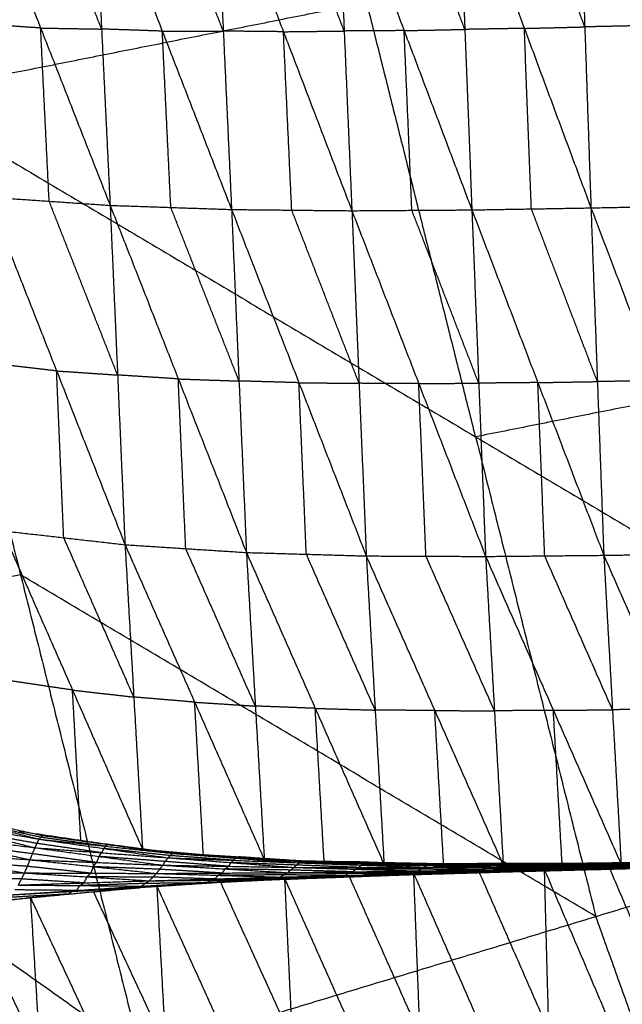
# Model space of a CAD drawing. Header units: millimetres. Extents: x -106 to 110, y -96 to 120.
# Tile 172 of 256: x -70.28 to -65.83, y -9.27 to -2. Entities that reach past the tile are written whole.
import ezdxf

# ---------------------------------------------------------------- set-up
doc = ezdxf.new("R2010")
doc.units = ezdxf.units.MM
doc.header["$MEASUREMENT"] = 0
doc.layers.add('Default', color=7, linetype='Continuous', true_color=0x000000)

msp = doc.modelspace()

# ---------------------------------------------------------------- linework, layer by layer
at = {"layer": 'Default'}
for points in [[(-66.154, -0.7208, -2.4535), (-66.1083, -2.0572, -2.2784), (-66.0625, -3.3935, -2.1033)], [(-66.154, -0.7208, -2.4535), (-65.6662, -2.0479, -2.3132), (-65.1783, -3.3751, -2.1728)], [(-70.6362, -0.7566, -1.862), (-70.1234, -2.0657, -1.7664), (-69.6106, -3.3748, -1.6708)], [(-69.6739, -2.0731, -1.8486), (-69.9303, -1.4186, -1.8964), (-70.1867, -0.764, -1.9442)], [(-69.7372, -0.7715, -2.0264), (-69.6739, -2.0731, -1.8486), (-69.6106, -3.3748, -1.6708)], [(-69.7372, -0.7715, -2.0264), (-69.2259, -2.0885, -1.9172), (-68.7145, -3.4054, -1.8079)], [(-68.7757, -2.0884, -1.986), (-69.0313, -1.4299, -2.0407), (-69.287, -0.7714, -2.0953)], [(-68.8368, -0.7714, -2.1641), (-68.7757, -2.0884, -1.986), (-68.7145, -3.4054, -1.8079)], [(-68.8368, -0.7714, -2.1641), (-68.3317, -2.0929, -2.0439), (-67.8266, -3.4144, -1.9237)], [(-67.8837, -2.0876, -2.1013), (-68.1363, -1.4269, -2.1614), (-68.3888, -0.7661, -2.2216)], [(-67.9408, -0.7609, -2.279), (-67.8837, -2.0876, -2.1013), (-67.8266, -3.4144, -1.9237)], [(-67.9408, -0.7609, -2.279), (-67.441, -2.0846, -2.1502), (-66.9412, -3.4083, -2.0214)], [(-66.9934, -2.0757, -2.198), (-67.2433, -1.4138, -2.2624), (-67.4932, -0.752, -2.3268)], [(-67.0456, -0.7431, -2.3746), (-66.9934, -2.0757, -2.198), (-66.9412, -3.4083, -2.0214)], [(-67.0456, -0.7431, -2.3746), (-66.5541, -2.0683, -2.2389), (-66.0625, -3.3935, -2.1033)], [(-66.1083, -2.0572, -2.2784), (-66.354, -1.3945, -2.3462), (-66.5998, -0.7319, -2.414)], [(-71.1588, -2.5609, 4.6759), (-67.7168, -1.8762, 4.4319), (-64.2749, -1.1916, 4.1879)], [(-66.9134, -5.0837, 4.4319), (-67.3151, -3.48, 4.4319), (-67.7168, -1.8762, 4.4319)], [(-70.1234, -2.0657, -1.7664), (-70.3484, -2.0504, -1.7259), (-70.5734, -2.0351, -1.6854)], [(-70.0606, -3.3442, -1.5898), (-70.092, -2.705, -1.6781), (-70.1234, -2.0657, -1.7664)], [(-70.1234, -2.0657, -1.7664), (-69.8987, -2.0694, -1.8075), (-69.6739, -2.0731, -1.8486)], [(-69.2259, -2.0885, -1.9172), (-69.4499, -2.0808, -1.8829), (-69.6739, -2.0731, -1.8486)], [(-69.2259, -2.0885, -1.9172), (-69.0008, -2.0884, -1.9516), (-68.7757, -2.0884, -1.986)], [(-69.1626, -3.3901, -1.7394), (-69.1942, -2.7393, -1.8283), (-69.2259, -2.0885, -1.9172)], [(-68.3317, -2.0929, -2.0439), (-68.5537, -2.0906, -2.015), (-68.7757, -2.0884, -1.986)], [(-68.3317, -2.0929, -2.0439), (-68.1077, -2.0902, -2.0726), (-67.8837, -2.0876, -2.1013)], [(-68.2706, -3.4099, -1.8658), (-68.3011, -2.7514, -1.9549), (-68.3317, -2.0929, -2.0439)], [(-67.441, -2.0846, -2.1502), (-67.6624, -2.0861, -2.1258), (-67.8837, -2.0876, -2.1013)], [(-67.441, -2.0846, -2.1502), (-67.2172, -2.0802, -2.1741), (-66.9934, -2.0757, -2.198)], [(-67.3839, -3.4114, -1.9726), (-67.4125, -2.748, -2.0614), (-67.441, -2.0846, -2.1502)], [(-66.5541, -2.0683, -2.2389), (-66.7738, -2.072, -2.2184), (-66.9934, -2.0757, -2.198)], [(-66.5541, -2.0683, -2.2389), (-66.3312, -2.0627, -2.2586), (-66.1083, -2.0572, -2.2784)], [(-66.5019, -3.4009, -2.0623), (-66.528, -2.7346, -2.1506), (-66.5541, -2.0683, -2.2389)], [(-65.6662, -2.0479, -2.3132), (-65.8872, -2.0525, -2.2958), (-66.1083, -2.0572, -2.2784)], [(-71.1588, -2.5609, 4.6759), (-70.2716, -6.1025, 4.6759), (-69.3845, -9.6441, 4.6759)], [(-71.1588, -2.5609, 4.6759), (-66.9134, -5.0837, 4.4319), (-62.668, -7.6066, 4.1879)], [(-70.5106, -3.3137, -1.5088), (-70.0606, -3.3442, -1.5898), (-69.6106, -3.3748, -1.6708)], [(-70.5106, -3.3137, -1.5088), (-70.0056, -4.597, -1.0607), (-69.5007, -5.8803, -0.6127)], [(-69.5556, -4.6276, -1.1417), (-69.8081, -3.9859, -1.3658), (-70.0606, -3.3442, -1.5898)], [(-69.6106, -3.3748, -1.6708), (-69.5556, -4.6276, -1.1417), (-69.5007, -5.8803, -0.6127)], [(-69.6106, -3.3748, -1.6708), (-69.1626, -3.3901, -1.7394), (-68.7145, -3.4054, -1.8079)], [(-69.6106, -3.3748, -1.6708), (-69.1077, -4.6564, -1.2066), (-68.6049, -5.938, -0.7425)], [(-68.6597, -4.6717, -1.2752), (-68.9111, -4.0309, -1.5073), (-69.1626, -3.3901, -1.7394)], [(-68.7145, -3.4054, -1.8079), (-68.6597, -4.6717, -1.2752), (-68.6049, -5.938, -0.7425)], [(-68.7145, -3.4054, -1.8079), (-68.2706, -3.4099, -1.8658), (-67.8266, -3.4144, -1.9237)], [(-68.7145, -3.4054, -1.8079), (-68.2175, -4.6844, -1.3317), (-67.7206, -5.9633, -0.8555)], [(-67.7736, -4.6888, -1.3896), (-68.0221, -4.0494, -1.6277), (-68.2706, -3.4099, -1.8658)], [(-67.8266, -3.4144, -1.9237), (-67.3839, -3.4114, -1.9726), (-66.9412, -3.4083, -2.0214)], [(-67.8266, -3.4144, -1.9237), (-67.7736, -4.6888, -1.3896), (-67.7206, -5.9633, -0.8555)], [(-67.8266, -3.4144, -1.9237), (-67.3332, -4.6907, -1.439), (-66.8399, -5.967, -0.9543)], [(-66.8906, -4.6877, -1.4879), (-67.1372, -4.0495, -1.7302), (-67.3839, -3.4114, -1.9726)], [(-66.9412, -3.4083, -2.0214), (-66.5019, -3.4009, -2.0623), (-66.0625, -3.3935, -2.1033)], [(-66.9412, -3.4083, -2.0214), (-66.8906, -4.6877, -1.4879), (-66.8399, -5.967, -0.9543)], [(-66.9412, -3.4083, -2.0214), (-66.4545, -4.6834, -1.5307), (-65.9678, -5.9585, -1.04)], [(-66.0152, -4.676, -1.5716), (-66.2585, -4.0385, -1.817), (-66.5019, -3.4009, -2.0623)], [(-66.0625, -3.3935, -2.1033), (-65.6204, -3.3843, -2.138), (-65.1783, -3.3751, -2.1728)], [(-66.0625, -3.3935, -2.1033), (-66.0152, -4.676, -1.5716), (-65.9678, -5.9585, -1.04)], [(-66.0625, -3.3935, -2.1033), (-65.577, -4.6694, -1.6092), (-65.0915, -5.9452, -1.1152)], [(-77.5967, -3.8414, 5.5886), (-73.4906, -6.7427, 5.1322), (-69.3845, -9.6441, 4.6759)], [(-63.4715, -4.3991, 4.1879), (-65.1924, -4.7414, 4.3099), (-66.9134, -5.0837, 4.4319)], [(-70.0056, -4.597, -1.0607), (-70.2317, -4.5712, -1.0236), (-70.4577, -4.5454, -0.9864)], [(-69.9527, -5.8288, -0.5384), (-69.9792, -5.2129, -0.7996), (-70.0056, -4.597, -1.0607)], [(-70.0056, -4.597, -1.0607), (-69.7806, -4.6123, -1.1012), (-69.5556, -4.6276, -1.1417)], [(-69.1077, -4.6564, -1.2066), (-69.3317, -4.642, -1.1742), (-69.5556, -4.6276, -1.1417)], [(-69.0528, -5.9091, -0.6776), (-69.0803, -5.2828, -0.9421), (-69.1077, -4.6564, -1.2066)], [(-69.1077, -4.6564, -1.2066), (-68.8837, -4.6641, -1.2409), (-68.6597, -4.6717, -1.2752)], [(-68.2175, -4.6844, -1.3317), (-68.4386, -4.678, -1.3035), (-68.6597, -4.6717, -1.2752)], [(-68.1627, -5.9506, -0.799), (-68.1901, -5.3175, -1.0654), (-68.2175, -4.6844, -1.3317)], [(-68.2175, -4.6844, -1.3317), (-67.9956, -4.6866, -1.3607), (-67.7736, -4.6888, -1.3896)], [(-67.3332, -4.6907, -1.439), (-67.5534, -4.6898, -1.4143), (-67.7736, -4.6888, -1.3896)], [(-67.3332, -4.6907, -1.439), (-67.1119, -4.6892, -1.4634), (-66.8906, -4.6877, -1.4879)], [(-67.2802, -5.9651, -0.9049), (-67.3067, -5.3279, -1.172), (-67.3332, -4.6907, -1.439)], [(-66.4545, -4.6834, -1.5307), (-66.6725, -4.6855, -1.5093), (-66.8906, -4.6877, -1.4879)], [(-66.4545, -4.6834, -1.5307), (-66.2349, -4.6797, -1.5511), (-66.0152, -4.676, -1.5716)], [(-66.4039, -5.9627, -0.9971), (-66.4292, -5.3231, -1.2639), (-66.4545, -4.6834, -1.5307)], [(-65.577, -4.6694, -1.6092), (-65.7961, -4.6727, -1.5904), (-66.0152, -4.676, -1.5716)], [(-66.9134, -5.0837, 4.4319), (-66.4698, -6.8545, 4.4319), (-66.0263, -8.6253, 4.4319)], [(-70.4048, -5.7772, -0.4641), (-69.9527, -5.8288, -0.5384), (-69.5007, -5.8803, -0.6127)], [(-70.4048, -5.7772, -0.4641), (-69.8881, -6.9536, 0.3944), (-69.3715, -8.13, 1.2528)], [(-69.4361, -7.0051, 0.3201), (-69.6944, -6.417, -0.1092), (-69.9527, -5.8288, -0.5384)], [(-69.5007, -5.8803, -0.6127), (-69.4361, -7.0051, 0.3201), (-69.3715, -8.13, 1.2528)], [(-69.5007, -5.8803, -0.6127), (-69.0528, -5.9091, -0.6776), (-68.6049, -5.938, -0.7425)], [(-69.5007, -5.8803, -0.6127), (-68.9869, -7.0429, 0.266), (-68.4731, -8.2056, 1.1447)], [(-68.539, -7.0718, 0.2011), (-68.7959, -6.4905, -0.2382), (-69.0528, -5.9091, -0.6776)], [(-68.6049, -5.938, -0.7425), (-68.539, -7.0718, 0.2011), (-68.4731, -8.2056, 1.1447)], [(-68.6049, -5.938, -0.7425), (-68.1627, -5.9506, -0.799), (-67.7206, -5.9633, -0.8555)], [(-68.6049, -5.938, -0.7425), (-68.0971, -7.0887, 0.1514), (-67.5893, -8.2395, 1.0453)], [(-67.6549, -7.1014, 0.0949), (-67.9088, -6.526, -0.3521), (-68.1627, -5.9506, -0.799)], [(-66.8399, -5.967, -0.9543), (-66.4039, -5.9627, -0.9971), (-65.9678, -5.9585, -1.04)], [(-65.9678, -5.9585, -1.04), (-65.5297, -5.9518, -1.0776), (-65.0915, -5.9452, -1.1152)], [(-65.9678, -5.9585, -1.04), (-65.9039, -7.099, -0.0853), (-65.8399, -8.2395, 0.8694)], [(-65.9678, -5.9585, -1.04), (-65.4681, -7.0931, -0.1239), (-64.9683, -8.2278, 0.7921)], [(-67.7206, -5.9633, -0.8555), (-67.6549, -7.1014, 0.0949), (-67.5893, -8.2395, 1.0453)], [(-67.7206, -5.9633, -0.8555), (-67.2802, -5.9651, -0.9049), (-66.8399, -5.967, -0.9543)], [(-67.7206, -5.9633, -0.8555), (-67.2152, -7.1049, 0.0489), (-66.7098, -8.2466, 0.9533)], [(-66.7749, -7.1068, -0.0005), (-67.0275, -6.536, -0.4527), (-67.2802, -5.9651, -0.9049)], [(-66.8399, -5.967, -0.9543), (-66.7749, -7.1068, -0.0005), (-66.7098, -8.2466, 0.9533)], [(-66.8399, -5.967, -0.9543), (-66.3399, -7.1032, -0.0425), (-65.8399, -8.2395, 0.8694)], [(-65.9039, -7.099, -0.0853), (-66.1539, -6.5308, -0.5412), (-66.4039, -5.9627, -0.9971)], [(-70.2716, -6.1025, 4.6759), (-71.8811, -6.4226, 4.904), (-73.4906, -6.7427, 5.1322)], [(-66.0263, -8.6253, 4.4319), (-68.149, -7.3639, 4.5539), (-70.2716, -6.1025, 4.6759)], [(-69.8881, -6.9536, 0.3944), (-70.1158, -6.9199, 0.4234), (-70.3435, -6.8862, 0.4525)], [(-69.8268, -8.0625, 1.311), (-69.8575, -7.5081, 0.8527), (-69.8881, -6.9536, 0.3944)], [(-69.8881, -6.9536, 0.3944), (-69.6621, -6.9794, 0.3572), (-69.4361, -7.0051, 0.3201)], [(-68.9869, -7.0429, 0.266), (-69.2115, -7.024, 0.293), (-69.4361, -7.0051, 0.3201)], [(-68.9223, -8.1678, 1.1988), (-68.9546, -7.6053, 0.7324), (-68.9869, -7.0429, 0.266)], [(-68.9869, -7.0429, 0.266), (-68.7629, -7.0574, 0.2336), (-68.539, -7.0718, 0.2011)], [(-68.0971, -7.0887, 0.1514), (-68.318, -7.0802, 0.1762), (-68.539, -7.0718, 0.2011)], [(-68.0312, -8.2225, 1.095), (-68.0641, -7.6556, 0.6232), (-68.0971, -7.0887, 0.1514)], [(-68.0971, -7.0887, 0.1514), (-67.876, -7.0951, 0.1231), (-67.6549, -7.1014, 0.0949)], [(-67.2152, -7.1049, 0.0489), (-67.4351, -7.1032, 0.0719), (-67.6549, -7.1014, 0.0949)], [(-67.1496, -8.243, 0.9993), (-67.1824, -7.674, 0.5241), (-67.2152, -7.1049, 0.0489)], [(-67.2152, -7.1049, 0.0489), (-66.995, -7.1059, 0.0242), (-66.7749, -7.1068, -0.0005)], [(-66.3399, -7.1032, -0.0425), (-66.5574, -7.105, -0.0215), (-66.7749, -7.1068, -0.0005)], [(-66.3399, -7.1032, -0.0425), (-66.1219, -7.1011, -0.0639), (-65.9039, -7.099, -0.0853)], [(-66.2749, -8.243, 0.9113), (-66.3074, -7.6731, 0.4344), (-66.3399, -7.1032, -0.0425)], [(-65.4681, -7.0931, -0.1239), (-65.686, -7.0961, -0.1046), (-65.9039, -7.099, -0.0853)], [(-69.3845, -9.6441, 4.6759), (-66.0263, -8.6253, 4.4319), (-62.668, -7.6066, 4.1879)], [(-71.11, -7.8072, 1.4799), (-70.6221, -7.9309, 1.3764), (-70.1342, -8.0546, 1.2728)], [(-71.11, -7.8072, 1.4799), (-70.6097, -7.9173, 1.4132), (-70.1094, -8.0273, 1.3465)], [(-71.1366, -7.8776, 1.3642), (-70.6511, -7.9975, 1.2908), (-70.1655, -8.1175, 1.2174)], [(-71.1366, -7.8776, 1.3642), (-70.6354, -7.9661, 1.3185), (-70.1342, -8.0546, 1.2728)], [(-71.166, -7.9906, 1.2798), (-70.6834, -8.0987, 1.2409), (-70.2009, -8.2067, 1.2021)], [(-71.166, -7.9906, 1.2798), (-70.6658, -8.0541, 1.2486), (-70.1655, -8.1175, 1.2174)], [(-70.1218, -8.041, 1.3097), (-70.3719, -7.986, 1.343), (-70.6221, -7.9309, 1.3764)], [(-70.2822, -7.9951, 1.3691), (-69.8268, -8.0625, 1.311), (-69.3715, -8.13, 1.2528)], [(-70.1498, -8.0861, 1.2451), (-70.4004, -8.0418, 1.268), (-70.6511, -7.9975, 1.2908)], [(-70.1655, -8.1175, 1.2174), (-70.1498, -8.0861, 1.2451), (-70.1342, -8.0546, 1.2728)], [(-70.1342, -8.0546, 1.2728), (-70.1218, -8.041, 1.3097), (-70.1094, -8.0273, 1.3465)], [(-70.1342, -8.0546, 1.2728), (-69.6584, -8.1233, 1.2079), (-69.1825, -8.192, 1.143)], [(-70.1342, -8.0546, 1.2728), (-69.642, -8.1072, 1.2255), (-69.1499, -8.1597, 1.1782)], [(-69.642, -8.1072, 1.2255), (-69.8819, -8.0741, 1.2676), (-70.1218, -8.041, 1.3097)], [(-70.1094, -8.0273, 1.3465), (-69.6297, -8.0935, 1.2624), (-69.1499, -8.1597, 1.1782)], [(-70.1094, -8.0273, 1.3465), (-69.6176, -8.0921, 1.2845), (-69.1257, -8.1569, 1.2225)], [(-71.1947, -8.1341, 1.2518), (-70.7182, -8.2189, 1.2342), (-70.2417, -8.3038, 1.2166)], [(-71.1947, -8.1341, 1.2518), (-70.6978, -8.1704, 1.2269), (-70.2009, -8.2067, 1.2021)], [(-70.1832, -8.1621, 1.2097), (-70.4333, -8.1304, 1.2253), (-70.6834, -8.0987, 1.2409)], [(-70.2009, -8.2067, 1.2021), (-70.1832, -8.1621, 1.2097), (-70.1655, -8.1175, 1.2174)], [(-70.1655, -8.1175, 1.2174), (-69.6936, -8.182, 1.1767), (-69.2217, -8.2466, 1.136)], [(-70.1655, -8.1175, 1.2174), (-69.674, -8.1548, 1.1802), (-69.1825, -8.192, 1.143)], [(-69.674, -8.1548, 1.1802), (-69.9119, -8.1204, 1.2127), (-70.1498, -8.0861, 1.2451)], [(-69.6584, -8.1233, 1.2079), (-69.6662, -8.139, 1.1941), (-69.674, -8.1548, 1.1802)], [(-69.6584, -8.1233, 1.2079), (-69.6502, -8.1152, 1.2167), (-69.642, -8.1072, 1.2255)], [(-69.1662, -8.1759, 1.1606), (-69.4123, -8.1496, 1.1843), (-69.6584, -8.1233, 1.2079)], [(-69.6297, -8.0935, 1.2624), (-69.6358, -8.1004, 1.2439), (-69.642, -8.1072, 1.2255)], [(-69.6297, -8.0935, 1.2624), (-69.6236, -8.0928, 1.2734), (-69.6176, -8.0921, 1.2845)], [(-69.1378, -8.1583, 1.2004), (-69.3837, -8.1259, 1.2314), (-69.6297, -8.0935, 1.2624)], [(-69.3715, -8.13, 1.2528), (-68.9223, -8.1678, 1.1988), (-68.4731, -8.2056, 1.1447)], [(-70.2417, -8.3038, 1.2166), (-70.2213, -8.2553, 1.2093), (-70.2009, -8.2067, 1.2021)], [(-70.2009, -8.2067, 1.2021), (-69.7345, -8.2572, 1.1754), (-69.2682, -8.3076, 1.1487)], [(-70.2009, -8.2067, 1.2021), (-69.7113, -8.2266, 1.169), (-69.2217, -8.2466, 1.136)], [(-69.7113, -8.2266, 1.169), (-69.9472, -8.1944, 1.1894), (-70.1832, -8.1621, 1.2097)], [(-69.6936, -8.182, 1.1767), (-69.7024, -8.2043, 1.1729), (-69.7113, -8.2266, 1.169)], [(-69.6936, -8.182, 1.1767), (-69.6838, -8.1684, 1.1785), (-69.674, -8.1548, 1.1802)], [(-69.2021, -8.2193, 1.1395), (-69.4478, -8.2007, 1.1581), (-69.6936, -8.182, 1.1767)], [(-69.2217, -8.2466, 1.136), (-69.2021, -8.2193, 1.1395), (-69.1825, -8.192, 1.143)], [(-69.1825, -8.192, 1.143), (-69.1662, -8.1759, 1.1606), (-69.1499, -8.1597, 1.1782)], [(-69.1825, -8.192, 1.143), (-68.7189, -8.2275, 1.1012), (-68.2553, -8.2629, 1.0594)], [(-69.1825, -8.192, 1.143), (-68.6994, -8.2105, 1.1023), (-68.2163, -8.2291, 1.0616)], [(-68.6994, -8.2105, 1.1023), (-68.9328, -8.1932, 1.1315), (-69.1662, -8.1759, 1.1606)], [(-69.1499, -8.1597, 1.1782), (-69.1378, -8.1583, 1.2004), (-69.1257, -8.1569, 1.2225)], [(-69.1499, -8.1597, 1.1782), (-68.6831, -8.1944, 1.1199), (-68.2163, -8.2291, 1.0616)], [(-69.1499, -8.1597, 1.1782), (-68.6674, -8.1867, 1.131), (-68.1849, -8.2137, 1.0837)], [(-68.6674, -8.1867, 1.131), (-68.9026, -8.1725, 1.1657), (-69.1378, -8.1583, 1.2004)], [(-69.1257, -8.1569, 1.2225), (-68.6553, -8.1853, 1.1531), (-68.1849, -8.2137, 1.0837)], [(-69.1257, -8.1569, 1.2225), (-68.6441, -8.1898, 1.1656), (-68.1624, -8.2226, 1.1088)], [(-68.7189, -8.2275, 1.1012), (-68.7092, -8.219, 1.1017), (-68.6994, -8.2105, 1.1023)], [(-68.6831, -8.1944, 1.1199), (-68.6913, -8.2025, 1.1111), (-68.6994, -8.2105, 1.1023)], [(-68.6831, -8.1944, 1.1199), (-68.6752, -8.1906, 1.1255), (-68.6674, -8.1867, 1.131)], [(-68.2006, -8.2214, 1.0727), (-68.4419, -8.2079, 1.0963), (-68.6831, -8.1944, 1.1199)], [(-68.6553, -8.1853, 1.1531), (-68.6613, -8.186, 1.1421), (-68.6674, -8.1867, 1.131)], [(-68.6553, -8.1853, 1.1531), (-68.6497, -8.1875, 1.1594), (-68.6441, -8.1898, 1.1656)], [(-68.1737, -8.2182, 1.0963), (-68.4145, -8.2017, 1.1247), (-68.6553, -8.1853, 1.1531)], [(-68.4731, -8.2056, 1.1447), (-68.0312, -8.2225, 1.095), (-67.5893, -8.2395, 1.0453)], [(-68.2163, -8.2291, 1.0616), (-68.2006, -8.2214, 1.0727), (-68.1849, -8.2137, 1.0837)], [(-68.1849, -8.2137, 1.0837), (-68.1737, -8.2182, 1.0963), (-68.1624, -8.2226, 1.1088)], [(-68.1849, -8.2137, 1.0837), (-67.7218, -8.2272, 1.0303), (-67.2586, -8.2408, 0.9769)], [(-68.1849, -8.2137, 1.0837), (-67.707, -8.2237, 1.0374), (-67.2292, -8.2337, 0.991)], [(-71.2246, -8.2863, 1.2683), (-70.7332, -8.295, 1.2425), (-70.2417, -8.3038, 1.2166)], [(-70.2213, -8.2553, 1.2093), (-70.4697, -8.2371, 1.2218), (-70.7182, -8.2189, 1.2342)], [(-69.755, -8.3057, 1.1826), (-69.9881, -8.2805, 1.196), (-70.2213, -8.2553, 1.2093)], [(-69.7345, -8.2572, 1.1754), (-69.7447, -8.2814, 1.179), (-69.755, -8.3057, 1.1826)], [(-69.7345, -8.2572, 1.1754), (-69.7229, -8.2419, 1.1722), (-69.7113, -8.2266, 1.169)], [(-69.2449, -8.2771, 1.1423), (-69.4897, -8.2671, 1.1589), (-69.7345, -8.2572, 1.1754)], [(-69.2682, -8.3076, 1.1487), (-69.2449, -8.2771, 1.1423), (-69.2217, -8.2466, 1.136)], [(-68.7853, -8.3047, 1.1094), (-69.0151, -8.2909, 1.1259), (-69.2449, -8.2771, 1.1423)], [(-69.2217, -8.2466, 1.136), (-68.762, -8.2742, 1.1031), (-68.3023, -8.3018, 1.0702)], [(-69.2217, -8.2466, 1.136), (-68.7385, -8.2547, 1.0977), (-68.2553, -8.2629, 1.0594)], [(-68.7385, -8.2547, 1.0977), (-68.9703, -8.237, 1.1186), (-69.2021, -8.2193, 1.1395)], [(-68.762, -8.2742, 1.1031), (-68.7736, -8.2895, 1.1062), (-68.7853, -8.3047, 1.1094)], [(-68.762, -8.2742, 1.1031), (-68.7502, -8.2645, 1.1004), (-68.7385, -8.2547, 1.0977)], [(-68.2788, -8.2824, 1.0648), (-68.5204, -8.2783, 1.0839), (-68.762, -8.2742, 1.1031)], [(-68.7189, -8.2275, 1.1012), (-68.7287, -8.2411, 1.0995), (-68.7385, -8.2547, 1.0977)], [(-68.2358, -8.246, 1.0605), (-68.4774, -8.2367, 1.0809), (-68.7189, -8.2275, 1.1012)], [(-68.3023, -8.3018, 1.0702), (-68.2788, -8.2824, 1.0648), (-68.2553, -8.2629, 1.0594)], [(-67.8211, -8.2956, 1.0281), (-68.0499, -8.289, 1.0465), (-68.2788, -8.2824, 1.0648)], [(-68.2553, -8.2629, 1.0594), (-68.2358, -8.246, 1.0605), (-68.2163, -8.2291, 1.0616)], [(-68.2553, -8.2629, 1.0594), (-67.7976, -8.2762, 1.0228), (-67.3399, -8.2894, 0.9861)], [(-68.2553, -8.2629, 1.0594), (-67.7754, -8.2631, 1.0183), (-67.2954, -8.2632, 0.9772)], [(-67.7754, -8.2631, 1.0183), (-68.0056, -8.2545, 1.0394), (-68.2358, -8.246, 1.0605)], [(-68.2163, -8.2291, 1.0616), (-67.7559, -8.2461, 1.0194), (-67.2954, -8.2632, 0.9772)], [(-68.2163, -8.2291, 1.0616), (-67.7375, -8.2349, 1.0192), (-67.2586, -8.2408, 0.9769)], [(-67.7375, -8.2349, 1.0192), (-67.969, -8.2281, 1.046), (-68.2006, -8.2214, 1.0727)], [(-67.707, -8.2237, 1.0374), (-67.9403, -8.2209, 1.0668), (-68.1737, -8.2182, 1.0963)], [(-68.1624, -8.2226, 1.1088), (-67.6958, -8.2281, 1.0499), (-67.2292, -8.2337, 0.991)], [(-68.1624, -8.2226, 1.1088), (-67.6854, -8.2345, 1.0566), (-67.2084, -8.2464, 1.0044)], [(-67.7976, -8.2762, 1.0228), (-67.8093, -8.2859, 1.0255), (-67.8211, -8.2956, 1.0281)], [(-67.7976, -8.2762, 1.0228), (-67.7865, -8.2696, 1.0205), (-67.7754, -8.2631, 1.0183)], [(-67.3177, -8.2763, 0.9816), (-67.5576, -8.2763, 1.0022), (-67.7976, -8.2762, 1.0228)], [(-67.7559, -8.2461, 1.0194), (-67.7656, -8.2546, 1.0188), (-67.7754, -8.2631, 1.0183)], [(-67.7559, -8.2461, 1.0194), (-67.7467, -8.2405, 1.0193), (-67.7375, -8.2349, 1.0192)], [(-67.277, -8.252, 0.977), (-67.5165, -8.2491, 0.9982), (-67.7559, -8.2461, 1.0194)], [(-67.7218, -8.2272, 1.0303), (-67.7296, -8.2311, 1.0248), (-67.7375, -8.2349, 1.0192)], [(-67.7218, -8.2272, 1.0303), (-67.7144, -8.2255, 1.0339), (-67.707, -8.2237, 1.0374)], [(-67.2439, -8.2372, 0.984), (-67.4828, -8.2322, 1.0071), (-67.7218, -8.2272, 1.0303)], [(-67.6958, -8.2281, 1.0499), (-67.7014, -8.2259, 1.0437), (-67.707, -8.2237, 1.0374)], [(-67.6958, -8.2281, 1.0499), (-67.6906, -8.2313, 1.0533), (-67.6854, -8.2345, 1.0566)], [(-67.2188, -8.24, 0.9977), (-67.4573, -8.2341, 1.0238), (-67.6958, -8.2281, 1.0499)], [(-67.5893, -8.2395, 1.0453), (-67.1496, -8.243, 0.9993), (-66.7098, -8.2466, 0.9533)], [(-67.5107, -8.308, 1.0387), (-67.0205, -8.293, 0.9875), (-66.5302, -8.2781, 0.9362)], [(-67.4493, -8.3181, 1.0204), (-66.9898, -8.2981, 0.9783), (-66.5302, -8.2781, 0.9362)], [(-67.3912, -8.3098, 0.999), (-66.907, -8.298, 0.954), (-66.4228, -8.2863, 0.9091)], [(-67.3723, -8.3034, 1.023), (-66.89, -8.2892, 0.9732), (-66.4077, -8.2751, 0.9234)], [(-67.3399, -8.2894, 0.9861), (-67.3177, -8.2763, 0.9816), (-67.2954, -8.2632, 0.9772)], [(-67.3399, -8.2894, 0.9861), (-66.8586, -8.2808, 0.9428), (-66.3773, -8.2722, 0.8994)], [(-67.3399, -8.2894, 0.9861), (-66.8814, -8.2879, 0.9476), (-66.4228, -8.2863, 0.9091)], [(-66.8586, -8.2808, 0.9428), (-67.0881, -8.2786, 0.9622), (-67.3177, -8.2763, 0.9816)], [(-67.2954, -8.2632, 0.9772), (-67.277, -8.252, 0.977), (-67.2586, -8.2408, 0.9769)], [(-67.2954, -8.2632, 0.9772), (-66.8167, -8.2581, 0.9347), (-66.338, -8.2529, 0.8922)], [(-67.2954, -8.2632, 0.9772), (-66.8363, -8.2677, 0.9383), (-66.3773, -8.2722, 0.8994)], [(-66.8167, -8.2581, 0.9347), (-67.0469, -8.255, 0.9559), (-67.277, -8.252, 0.977)], [(-67.2586, -8.2408, 0.9769), (-67.2439, -8.2372, 0.984), (-67.2292, -8.2337, 0.991)], [(-67.2586, -8.2408, 0.9769), (-66.7823, -8.2386, 0.9342), (-66.306, -8.2364, 0.8914)], [(-67.2586, -8.2408, 0.9769), (-66.7983, -8.2468, 0.9346), (-66.338, -8.2529, 0.8922)], [(-66.7823, -8.2386, 0.9342), (-67.0131, -8.2379, 0.9591), (-67.2439, -8.2372, 0.984)], [(-67.2292, -8.2337, 0.991), (-66.7551, -8.2332, 0.9463), (-66.281, -8.2327, 0.9015)], [(-67.2292, -8.2337, 0.991), (-67.2188, -8.24, 0.9977), (-67.2084, -8.2464, 1.0044)], [(-67.2292, -8.2337, 0.991), (-66.7676, -8.235, 0.9412), (-66.306, -8.2364, 0.8914)], [(-66.7551, -8.2332, 0.9463), (-66.9869, -8.2366, 0.972), (-67.2188, -8.24, 0.9977)], [(-67.2084, -8.2464, 1.0044), (-66.7447, -8.2395, 0.953), (-66.281, -8.2327, 0.9015)], [(-67.2084, -8.2464, 1.0044), (-66.7361, -8.2458, 0.9568), (-66.2639, -8.2452, 0.9093)], [(-66.5025, -8.284, 0.9305), (-66.7462, -8.291, 0.9544), (-66.9898, -8.2981, 0.9783)], [(-66.4, -8.2793, 0.9043), (-66.6407, -8.2836, 0.9259), (-66.8814, -8.2879, 0.9476)], [(-66.8814, -8.2879, 0.9476), (-66.87, -8.2844, 0.9452), (-66.8586, -8.2808, 0.9428)], [(-66.8363, -8.2677, 0.9383), (-66.8475, -8.2743, 0.9405), (-66.8586, -8.2808, 0.9428)], [(-66.8363, -8.2677, 0.9383), (-66.8265, -8.2629, 0.9365), (-66.8167, -8.2581, 0.9347)], [(-66.3577, -8.2626, 0.8958), (-66.597, -8.2651, 0.9171), (-66.8363, -8.2677, 0.9383)], [(-66.7983, -8.2468, 0.9346), (-66.8075, -8.2524, 0.9346), (-66.8167, -8.2581, 0.9347)], [(-66.7983, -8.2468, 0.9346), (-66.7903, -8.2427, 0.9344), (-66.7823, -8.2386, 0.9342)], [(-66.322, -8.2447, 0.8918), (-66.5602, -8.2457, 0.9132), (-66.7983, -8.2468, 0.9346)], [(-66.7676, -8.235, 0.9412), (-66.775, -8.2368, 0.9377), (-66.7823, -8.2386, 0.9342)], [(-66.7676, -8.235, 0.9412), (-66.7614, -8.2341, 0.9437), (-66.7551, -8.2332, 0.9463)], [(-66.2935, -8.2346, 0.8965), (-66.5306, -8.2348, 0.9188), (-66.7676, -8.235, 0.9412)], [(-66.7447, -8.2395, 0.953), (-66.7499, -8.2364, 0.9496), (-66.7551, -8.2332, 0.9463)], [(-66.2724, -8.239, 0.9054), (-66.5085, -8.2393, 0.9292), (-66.7447, -8.2395, 0.953)], [(-66.7447, -8.2395, 0.953), (-66.7404, -8.2427, 0.9549), (-66.7361, -8.2458, 0.9568)], [(-66.7098, -8.2466, 0.9533), (-66.2749, -8.243, 0.9113), (-65.8399, -8.2395, 0.8694)], [(-66.5302, -8.2781, 0.9362), (-66.0383, -8.2662, 0.8896), (-65.5465, -8.2542, 0.8429)], [(-66.5302, -8.2781, 0.9362), (-66.5025, -8.284, 0.9305), (-66.4749, -8.2898, 0.9248)], [(-66.0383, -8.2662, 0.8896), (-66.2704, -8.2751, 0.91), (-66.5025, -8.284, 0.9305)], [(-66.4749, -8.2898, 0.9248), (-66.0107, -8.272, 0.8838), (-65.5465, -8.2542, 0.8429)], [(-66.4749, -8.2898, 0.9248), (-65.9875, -8.2773, 0.8795), (-65.5001, -8.2647, 0.8342)], [(-66.4749, -8.2898, 0.9248), (-66.4489, -8.2881, 0.9169), (-66.4228, -8.2863, 0.9091)], [(-65.9875, -8.2773, 0.8795), (-66.2182, -8.2827, 0.8982), (-66.4489, -8.2881, 0.9169)], [(-66.4228, -8.2863, 0.9091), (-65.9395, -8.2745, 0.8653), (-65.4561, -8.2628, 0.8215)], [(-66.4228, -8.2863, 0.9091), (-65.9614, -8.2755, 0.8717), (-65.5001, -8.2647, 0.8342)], [(-66.4228, -8.2863, 0.9091), (-66.4, -8.2793, 0.9043), (-66.3773, -8.2722, 0.8994)], [(-66.4077, -8.2751, 0.9234), (-65.9267, -8.2636, 0.8783), (-65.4457, -8.252, 0.8332)], [(-66.4077, -8.2751, 0.9234), (-66.376, -9.4642, -0.0073), (-66.3444, -10.6533, -0.938)], [(-66.4077, -8.2751, 0.9234), (-65.9071, -9.4492, -0.0549), (-65.4066, -10.6233, -1.0333)], [(-65.9395, -8.2745, 0.8653), (-66.1697, -8.2769, 0.8848), (-66.4, -8.2793, 0.9043)], [(-66.3773, -8.2722, 0.8994), (-65.8974, -8.2622, 0.8565), (-65.4175, -8.2522, 0.8136)], [(-66.3773, -8.2722, 0.8994), (-66.3577, -8.2626, 0.8958), (-66.338, -8.2529, 0.8922)], [(-66.3773, -8.2722, 0.8994), (-65.9167, -8.2675, 0.8605), (-65.4561, -8.2628, 0.8215)], [(-65.8974, -8.2622, 0.8565), (-66.1275, -8.2624, 0.8762), (-66.3577, -8.2626, 0.8958)], [(-66.338, -8.2529, 0.8922), (-66.322, -8.2447, 0.8918), (-66.306, -8.2364, 0.8914)], [(-66.338, -8.2529, 0.8922), (-65.8611, -8.2451, 0.8501), (-65.3841, -8.2372, 0.808)], [(-66.338, -8.2529, 0.8922), (-65.8778, -8.2525, 0.8529), (-65.4175, -8.2522, 0.8136)], [(-65.8611, -8.2451, 0.8501), (-66.0915, -8.2449, 0.871), (-66.322, -8.2447, 0.8918)], [(-66.306, -8.2364, 0.8914), (-65.8313, -8.2306, 0.8496), (-65.3565, -8.2247, 0.8078)], [(-66.306, -8.2364, 0.8914), (-66.2935, -8.2346, 0.8965), (-66.281, -8.2327, 0.9015)], [(-66.306, -8.2364, 0.8914), (-65.845, -8.2368, 0.8497), (-65.3841, -8.2372, 0.808)], [(-65.8313, -8.2306, 0.8496), (-66.0624, -8.2326, 0.873), (-66.2935, -8.2346, 0.8965)], [(-66.281, -8.2327, 0.9015), (-65.8079, -8.2278, 0.8589), (-65.3348, -8.2228, 0.8163)], [(-66.281, -8.2327, 0.9015), (-65.8188, -8.2287, 0.8546), (-65.3565, -8.2247, 0.8078)], [(-66.281, -8.2327, 0.9015), (-66.2724, -8.239, 0.9054), (-66.2639, -8.2452, 0.9093)], [(-65.8079, -8.2278, 0.8589), (-66.0402, -8.2334, 0.8821), (-66.2724, -8.239, 0.9054)], [(-66.2639, -8.2452, 0.9093), (-65.7993, -8.234, 0.8628), (-65.3348, -8.2228, 0.8163)], [(-66.2639, -8.2452, 0.9093), (-65.7918, -8.2396, 0.8658), (-65.3197, -8.2341, 0.8223)], [(-66.0107, -8.272, 0.8838), (-66.0245, -8.2691, 0.8867), (-66.0383, -8.2662, 0.8896)], [(-65.5233, -8.2595, 0.8386), (-65.767, -8.2657, 0.8612), (-66.0107, -8.272, 0.8838)], [(-66.0107, -8.272, 0.8838), (-65.9991, -8.2746, 0.8817), (-65.9875, -8.2773, 0.8795)], [(-65.9614, -8.2755, 0.8717), (-65.9745, -8.2764, 0.8756), (-65.9875, -8.2773, 0.8795)], [(-65.4781, -8.2637, 0.8279), (-65.7198, -8.2696, 0.8498), (-65.9614, -8.2755, 0.8717)], [(-65.9614, -8.2755, 0.8717), (-65.9505, -8.275, 0.8685), (-65.9395, -8.2745, 0.8653)], [(-65.9167, -8.2675, 0.8605), (-65.9281, -8.271, 0.8629), (-65.9395, -8.2745, 0.8653)], [(-65.4262, -9.4376, -0.1), (-65.6764, -8.8506, 0.3892), (-65.9267, -8.2636, 0.8783)], [(-65.4368, -8.2575, 0.8176), (-65.6768, -8.2625, 0.839), (-65.9167, -8.2675, 0.8605)], [(-65.9167, -8.2675, 0.8605), (-65.907, -8.2649, 0.8585), (-65.8974, -8.2622, 0.8565)], [(-65.8778, -8.2525, 0.8529), (-65.8876, -8.2574, 0.8547), (-65.8974, -8.2622, 0.8565)], [(-65.4008, -8.2447, 0.8108), (-65.6393, -8.2486, 0.8318), (-65.8778, -8.2525, 0.8529)], [(-65.8778, -8.2525, 0.8529), (-65.8694, -8.2488, 0.8515), (-65.8611, -8.2451, 0.8501)], [(-65.845, -8.2368, 0.8497), (-65.8531, -8.241, 0.8499), (-65.8611, -8.2451, 0.8501)], [(-65.845, -8.2368, 0.8497), (-65.8382, -8.2337, 0.8496), (-65.8313, -8.2306, 0.8496)], [(-65.3703, -8.231, 0.8079), (-65.6077, -8.2339, 0.8288), (-65.845, -8.2368, 0.8497)], [(-65.8399, -8.2395, 0.8694), (-65.4041, -8.2337, 0.8307), (-64.9683, -8.2278, 0.7921)], [(-70.2647, -8.3484, 1.2351), (-70.5105, -8.344, 1.248), (-70.7562, -8.3396, 1.2609)], [(-70.2878, -8.393, 1.2535), (-70.2647, -8.3484, 1.2351), (-70.2417, -8.3038, 1.2166)], [(-69.8047, -8.3774, 1.214), (-70.0347, -8.3629, 1.2245), (-70.2647, -8.3484, 1.2351)], [(-70.2417, -8.3038, 1.2166), (-69.7816, -8.3328, 1.1955), (-69.3216, -8.3619, 1.1745)], [(-70.2417, -8.3038, 1.2166), (-69.755, -8.3057, 1.1826), (-69.2682, -8.3076, 1.1487)], [(-69.7816, -8.3328, 1.1955), (-69.7931, -8.3551, 1.2048), (-69.8047, -8.3774, 1.214)], [(-69.7816, -8.3328, 1.1955), (-69.7683, -8.3193, 1.1891), (-69.755, -8.3057, 1.1826)], [(-69.2949, -8.3348, 1.1616), (-69.5383, -8.3338, 1.1786), (-69.7816, -8.3328, 1.1955)], [(-69.4439, -8.4142, 1.2725), (-68.9634, -8.3826, 1.2116), (-68.4828, -8.351, 1.1507)], [(-69.3813, -8.4012, 1.2209), (-68.932, -8.3761, 1.1858), (-68.4828, -8.351, 1.1507)], [(-69.3813, -8.4012, 1.2209), (-68.8996, -8.3774, 1.1703), (-68.418, -8.3536, 1.1196)], [(-69.3216, -8.3619, 1.1745), (-69.2949, -8.3348, 1.1616), (-69.2682, -8.3076, 1.1487)], [(-69.3216, -8.3619, 1.1745), (-68.8391, -8.3482, 1.1314), (-68.3566, -8.3345, 1.0882)], [(-69.3216, -8.3619, 1.1745), (-68.8698, -8.3578, 1.147), (-68.418, -8.3536, 1.1196)], [(-68.8391, -8.3482, 1.1314), (-69.067, -8.3415, 1.1465), (-69.2949, -8.3348, 1.1616)], [(-69.2682, -8.3076, 1.1487), (-68.7853, -8.3047, 1.1094), (-68.3023, -8.3018, 1.0702)], [(-69.2682, -8.3076, 1.1487), (-68.8124, -8.3211, 1.1184), (-68.3566, -8.3345, 1.0882)], [(-69.2664, -8.4009, 1.2484), (-68.7951, -8.3719, 1.1897), (-68.3237, -8.343, 1.131)], [(-68.4504, -8.3523, 1.1351), (-68.6912, -8.3642, 1.1605), (-68.932, -8.3761, 1.1858)], [(-68.8698, -8.3578, 1.147), (-68.8847, -8.3676, 1.1586), (-68.8996, -8.3774, 1.1703)], [(-68.3873, -8.344, 1.1039), (-68.6285, -8.3509, 1.1255), (-68.8698, -8.3578, 1.147)], [(-68.8698, -8.3578, 1.147), (-68.8544, -8.353, 1.1392), (-68.8391, -8.3482, 1.1314)], [(-68.8124, -8.3211, 1.1184), (-68.8257, -8.3346, 1.1249), (-68.8391, -8.3482, 1.1314)], [(-68.8124, -8.3211, 1.1184), (-68.7988, -8.3129, 1.1139), (-68.7853, -8.3047, 1.1094)], [(-68.3294, -8.3182, 1.0792), (-68.5709, -8.3196, 1.0988), (-68.8124, -8.3211, 1.1184)], [(-68.4828, -8.351, 1.1507), (-67.9968, -8.3295, 1.0947), (-67.5107, -8.308, 1.0387)], [(-68.4828, -8.351, 1.1507), (-68.4504, -8.3523, 1.1351), (-68.418, -8.3536, 1.1196)], [(-67.9968, -8.3295, 1.0947), (-68.2236, -8.3409, 1.1149), (-68.4504, -8.3523, 1.1351)], [(-68.418, -8.3536, 1.1196), (-67.9644, -8.3308, 1.0792), (-67.5107, -8.308, 1.0387)], [(-68.418, -8.3536, 1.1196), (-67.9337, -8.3358, 1.07), (-67.4493, -8.3181, 1.0204)], [(-68.418, -8.3536, 1.1196), (-68.3873, -8.344, 1.1039), (-68.3566, -8.3345, 1.0882)], [(-67.9337, -8.3358, 1.07), (-68.1605, -8.3399, 1.087), (-68.3873, -8.344, 1.1039)], [(-68.3566, -8.3345, 1.0882), (-68.3294, -8.3182, 1.0792), (-68.3023, -8.3018, 1.0702)], [(-68.3566, -8.3345, 1.0882), (-67.8739, -8.3221, 1.0436), (-67.3912, -8.3098, 0.999)], [(-68.3566, -8.3345, 1.0882), (-67.903, -8.3263, 1.0543), (-67.4493, -8.3181, 1.0204)], [(-67.8739, -8.3221, 1.0436), (-68.1017, -8.3201, 1.0614), (-68.3294, -8.3182, 1.0792)], [(-68.3237, -8.343, 1.131), (-67.848, -8.3232, 1.077), (-67.3723, -8.3034, 1.023)], [(-68.3237, -8.343, 1.131), (-68.2673, -9.5339, 0.2116), (-68.2108, -10.7248, -0.7078)], [(-68.3237, -8.343, 1.131), (-67.8023, -9.5146, 0.1505), (-67.2809, -10.6861, -0.83)], [(-68.3023, -8.3018, 1.0702), (-67.8211, -8.2956, 1.0281), (-67.3399, -8.2894, 0.9861)], [(-68.3023, -8.3018, 1.0702), (-67.8467, -8.3058, 1.0346), (-67.3912, -8.3098, 0.999)], [(-67.9644, -8.3308, 1.0792), (-67.9806, -8.3302, 1.0869), (-67.9968, -8.3295, 1.0947)], [(-67.48, -8.313, 1.0296), (-67.7222, -8.3219, 1.0544), (-67.9644, -8.3308, 1.0792)], [(-67.9644, -8.3308, 1.0792), (-67.949, -8.3333, 1.0746), (-67.9337, -8.3358, 1.07)], [(-67.903, -8.3263, 1.0543), (-67.9183, -8.331, 1.0622), (-67.9337, -8.3358, 1.07)], [(-67.4203, -8.3139, 1.0097), (-67.6616, -8.3201, 1.032), (-67.903, -8.3263, 1.0543)], [(-67.903, -8.3263, 1.0543), (-67.8884, -8.3242, 1.049), (-67.8739, -8.3221, 1.0436)], [(-67.8467, -8.3058, 1.0346), (-67.8603, -8.314, 1.0391), (-67.8739, -8.3221, 1.0436)], [(-67.3266, -9.4947, 0.0965), (-67.5873, -8.909, 0.5867), (-67.848, -8.3232, 1.077)], [(-67.8467, -8.3058, 1.0346), (-67.8339, -8.3007, 1.0314), (-67.8211, -8.2956, 1.0281)], [(-67.3655, -8.2996, 0.9926), (-67.6061, -8.3027, 1.0136), (-67.8467, -8.3058, 1.0346)], [(-67.5107, -8.308, 1.0387), (-67.48, -8.313, 1.0296), (-67.4493, -8.3181, 1.0204)], [(-67.0205, -8.293, 0.9875), (-67.2502, -8.303, 1.0085), (-67.48, -8.313, 1.0296)], [(-67.4493, -8.3181, 1.0204), (-66.9621, -8.3039, 0.9726), (-66.4749, -8.2898, 0.9248)], [(-67.4493, -8.3181, 1.0204), (-67.4203, -8.3139, 1.0097), (-67.3912, -8.3098, 0.999)], [(-66.9621, -8.3039, 0.9726), (-67.1912, -8.3089, 0.9912), (-67.4203, -8.3139, 1.0097)], [(-67.3912, -8.3098, 0.999), (-67.3655, -8.2996, 0.9926), (-67.3399, -8.2894, 0.9861)], [(-67.3912, -8.3098, 0.999), (-66.933, -8.2998, 0.9619), (-66.4749, -8.2898, 0.9248)], [(-67.3723, -8.3034, 1.023), (-67.3266, -9.4947, 0.0965), (-67.2809, -10.6861, -0.83)], [(-67.3723, -8.3034, 1.023), (-66.8583, -9.4783, 0.0425), (-66.3444, -10.6533, -0.938)], [(-66.907, -8.298, 0.954), (-67.1363, -8.2988, 0.9733), (-67.3655, -8.2996, 0.9926)], [(-66.9898, -8.2981, 0.9783), (-67.0051, -8.2956, 0.9829), (-67.0205, -8.293, 0.9875)], [(-66.9898, -8.2981, 0.9783), (-66.9759, -8.301, 0.9755), (-66.9621, -8.3039, 0.9726)], [(-66.933, -8.2998, 0.9619), (-66.9476, -8.3019, 0.9672), (-66.9621, -8.3039, 0.9726)], [(-66.4489, -8.2881, 0.9169), (-66.691, -8.2939, 0.9394), (-66.933, -8.2998, 0.9619)], [(-66.933, -8.2998, 0.9619), (-66.92, -8.2989, 0.958), (-66.907, -8.298, 0.954)], [(-66.8814, -8.2879, 0.9476), (-66.8942, -8.293, 0.9508), (-66.907, -8.298, 0.954)], [(-66.376, -9.4642, -0.0073), (-66.633, -8.8767, 0.4829), (-66.89, -8.2892, 0.9732)], [(-70.3902, -8.5052, 1.4041), (-69.9171, -8.4597, 1.3383), (-69.4439, -8.4142, 1.2725)], [(-70.3381, -8.4652, 1.3221), (-69.8597, -8.4332, 1.2715), (-69.3813, -8.4012, 1.2209)], [(-70.3381, -8.4652, 1.3221), (-69.891, -8.4397, 1.2973), (-69.4439, -8.4142, 1.2725)], [(-69.8597, -8.4332, 1.2715), (-70.0863, -8.4311, 1.2797), (-70.3129, -8.4291, 1.2878)], [(-70.2878, -8.393, 1.2535), (-69.8047, -8.3774, 1.214), (-69.3216, -8.3619, 1.1745)], [(-70.2878, -8.393, 1.2535), (-69.8345, -8.3971, 1.2372), (-69.3813, -8.4012, 1.2209)], [(-70.1992, -8.4844, 1.3759), (-69.7328, -8.4427, 1.3122), (-69.2664, -8.4009, 1.2484)], [(-69.4126, -8.4077, 1.2467), (-69.6518, -8.4237, 1.272), (-69.891, -8.4397, 1.2973)], [(-69.8345, -8.3971, 1.2372), (-69.8471, -8.4151, 1.2544), (-69.8597, -8.4332, 1.2715)], [(-69.8345, -8.3971, 1.2372), (-69.8196, -8.3872, 1.2256), (-69.8047, -8.3774, 1.214)], [(-69.3514, -8.3815, 1.1977), (-69.593, -8.3893, 1.2175), (-69.8345, -8.3971, 1.2372)], [(-69.4439, -8.4142, 1.2725), (-69.4126, -8.4077, 1.2467), (-69.3813, -8.4012, 1.2209)], [(-68.9634, -8.3826, 1.2116), (-69.188, -8.3952, 1.2292), (-69.4126, -8.4077, 1.2467)], [(-69.3813, -8.4012, 1.2209), (-69.3514, -8.3815, 1.1977), (-69.3216, -8.3619, 1.1745)], [(-68.8996, -8.3774, 1.1703), (-69.1255, -8.3795, 1.184), (-69.3514, -8.3815, 1.1977)], [(-69.2664, -8.4009, 1.2484), (-69.2009, -9.5869, 0.3395), (-69.1353, -10.7728, -0.5695)], [(-69.2664, -8.4009, 1.2484), (-68.7386, -9.5629, 0.2703), (-68.2108, -10.7248, -0.7078)], [(-68.932, -8.3761, 1.1858), (-68.9477, -8.3793, 1.1987), (-68.9634, -8.3826, 1.2116)], [(-68.932, -8.3761, 1.1858), (-68.9158, -8.3767, 1.178), (-68.8996, -8.3774, 1.1703)], [(-68.2673, -9.5339, 0.2116), (-68.5312, -8.9529, 0.7007), (-68.7951, -8.3719, 1.1897)], [(-71.1096, -8.5997, 1.512), (-70.6544, -8.5421, 1.4439), (-70.1992, -8.4844, 1.3759)], [(-69.9171, -8.4597, 1.3383), (-70.1406, -8.4725, 1.3507), (-70.3641, -8.4852, 1.3631)], [(-70.1992, -8.4844, 1.3759), (-70.1269, -9.6592, 0.4815), (-70.0546, -10.8341, -0.413)], [(-70.1992, -8.4844, 1.3759), (-69.6672, -9.6286, 0.4032), (-69.1353, -10.7728, -0.5695)], [(-69.891, -8.4397, 1.2973), (-69.904, -8.4497, 1.3178), (-69.9171, -8.4597, 1.3383)], [(-69.891, -8.4397, 1.2973), (-69.8753, -8.4365, 1.2844), (-69.8597, -8.4332, 1.2715)], [(-69.2009, -9.5869, 0.3395), (-69.4668, -9.0148, 0.8258), (-69.7328, -8.4427, 1.3122)], [(-70.1269, -9.6592, 0.4815), (-70.3906, -9.1006, 0.9627), (-70.6544, -8.5421, 1.4439)], [(-71.1096, -8.5997, 1.512), (-70.5821, -9.7169, 0.5495), (-70.0546, -10.8341, -0.413)], [(-64.9123, -11.7387, 4.4319), (-65.4693, -10.182, 4.4319), (-66.0263, -8.6253, 4.4319)]]:
    msp.add_open_spline(points, degree=2, dxfattribs=at)

doc.saveas('drawing.dxf')
